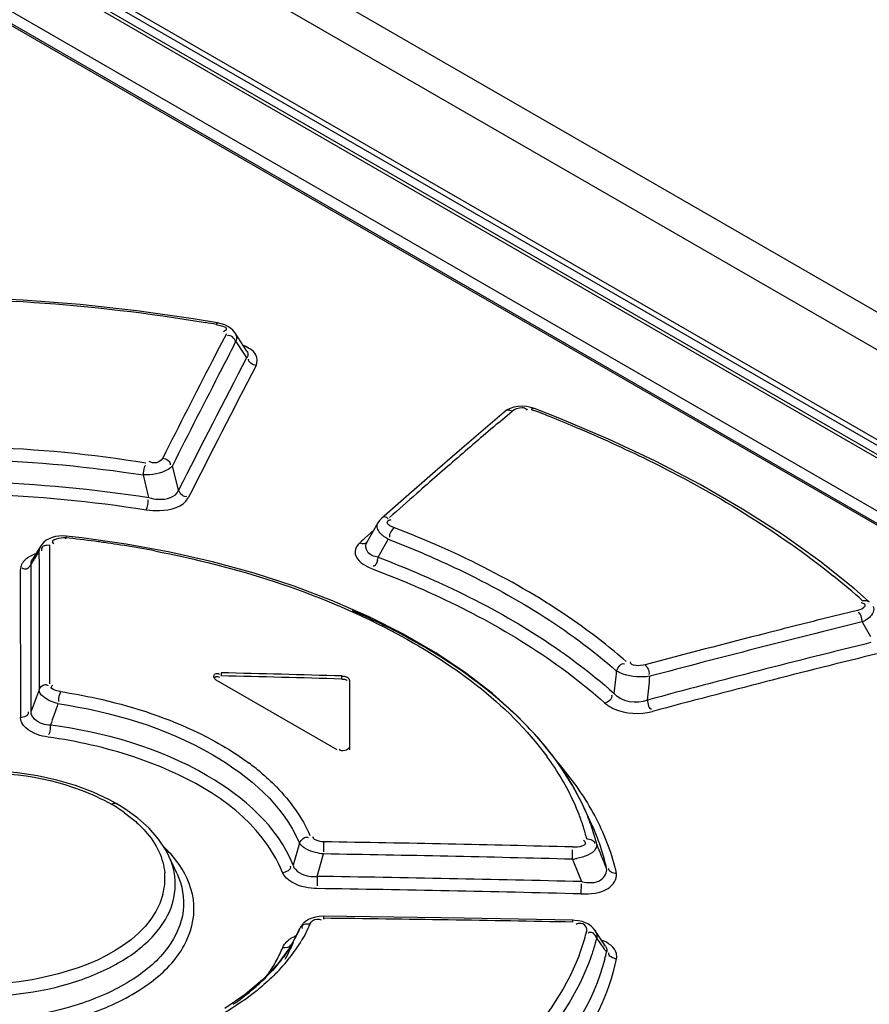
# Model space of a CAD drawing. Header units: inches. Extents: x 0 to 82.7, y 0 to 58.5.
# Tile 38 of 69: x 72.628 to 73.078, y 19.929 to 20.451. Entities that reach past the tile are written whole.
import ezdxf

# ---------------------------------------------------------------- set-up
doc = ezdxf.new("R2010")
doc.units = ezdxf.units.IN
doc.header["$LTSCALE"] = 4.5472440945
doc.header["$MEASUREMENT"] = 0
doc.layers.get('0').update_dxf_attribs({"linetype": 'CONTINUOUS'})

msp = doc.modelspace()

# ---------------------------------------------------------------- linework, layer by layer
at = {"color": 7, "linetype": 'CONTINUOUS'}
for p, q in [((71.0069820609, 21.4934422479), (76.7088340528, 18.201550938)), ((70.9885051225, 21.4841104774), (76.6901988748, 18.1923105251)), ((73.5676966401, 19.9474604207), (71.7641418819, 20.9887196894)), ((71.7624569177, 20.9819506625), (73.5650958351, 19.9412201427)), ((73.5661571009, 19.9452552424), (71.7626023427, 20.9865145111)), ((73.5658689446, 19.9388352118), (71.7632300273, 20.9795657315)), ((73.5525178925, 19.9183780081), (71.7551755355, 20.9560506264)), ((71.7448272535, 20.9545804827), (73.5167774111, 19.9315677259)), ((71.7464765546, 20.9546191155), (73.5184333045, 19.9316025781)), ((72.7323341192, 20.2899381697), (72.7194227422, 20.2920638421)), ((72.7316930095, 20.2891254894), (72.7342912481, 20.2884476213)), ((72.7342966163, 20.2895005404), (72.7323308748, 20.2899396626)), ((72.7369950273, 20.2841313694), (72.7332529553, 20.2769191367)), ((72.7478574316, 20.2750191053), (72.7414325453, 20.2847775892)), ((72.7412265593, 20.2784549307), (72.7420418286, 20.2800273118)), ((72.7420418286, 20.2800273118), (72.7461042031, 20.2738643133)), ((72.7423132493, 20.2814560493), (72.742041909, 20.2800273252)), ((72.7332529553, 20.2769191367), (72.729510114, 20.2696821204)), ((72.7461042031, 20.2738643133), (72.7477225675, 20.2714075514)), ((72.748185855, 20.2721101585), (72.7477225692, 20.2714075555)), ((72.7478521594, 20.2750254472), (72.7481818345, 20.2744209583)), ((72.8841704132, 20.2426812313), (72.8656097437, 20.2268217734)), ((72.8811807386, 20.2370755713), (72.8856753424, 20.2409026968)), ((72.8854583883, 20.24362435), (72.8841638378, 20.2426756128)), ((72.8856753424, 20.2409026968), (72.8883909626, 20.2432095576)), ((72.8915309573, 20.2456655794), (72.8893169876, 20.2452557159)), ((72.8959548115, 20.2441775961), (72.8962852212, 20.2437823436)), ((72.8985269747, 20.2441028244), (72.899835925, 20.243602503)), ((72.9136346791, 20.2393322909), (72.9002188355, 20.2445905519)), ((72.9395116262, 20.2283432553), (72.9136346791, 20.2393322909)), ((72.8656097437, 20.2268217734), (72.8475491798, 20.2112049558)), ((72.7116966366, 20.201252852), (72.7084135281, 20.2142491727)), ((72.8475491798, 20.2112049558), (72.8294794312, 20.1953981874)), ((72.8294794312, 20.1953981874), (72.8192233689, 20.1863456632)), ((72.817285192, 20.1839755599), (72.8113215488, 20.1733968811)), ((72.8181090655, 20.1851835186), (72.817285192, 20.1839755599)), ((72.8153762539, 20.1803103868), (72.8103303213, 20.1758456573)), ((72.8195421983, 20.1775487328), (72.8183619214, 20.1787304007)), ((72.6430854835, 20.1756003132), (72.6416256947, 20.174762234)), ((72.6450987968, 20.173416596), (72.645589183, 20.1730202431)), ((72.6522297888, 20.1772080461), (72.6518807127, 20.1755996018)), ((72.660442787, 20.1760753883), (72.6522112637, 20.1769843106)), ((72.8085435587, 20.1742613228), (72.8076915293, 20.1735052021)), ((72.8094648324, 20.1750784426), (72.8085435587, 20.1742613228)), ((72.8103303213, 20.1758456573), (72.8094648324, 20.1750784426)), ((72.8119021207, 20.1740666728), (72.811910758, 20.1740743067)), ((72.8174243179, 20.1657386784), (72.8221308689, 20.1742939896)), ((72.8221308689, 20.1742939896), (72.8227174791, 20.1753620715)), ((72.6387306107, 20.1718126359), (72.6341308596, 20.1644465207)), ((72.6372956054, 20.1681601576), (72.6377583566, 20.1688931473)), ((72.6377606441, 20.1689078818), (72.6377656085, 20.1608200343)), ((72.6434960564, 20.1721477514), (72.6418467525, 20.1720671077)), ((72.643493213, 20.1640590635), (72.643496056, 20.1721477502)), ((72.6434903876, 20.155953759), (72.643493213, 20.1640590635)), ((73.0696445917, 20.14902171), (73.0513080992, 20.1636414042)), ((72.6281110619, 20.1606321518), (72.6278592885, 20.1589981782)), ((72.6278592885, 20.1589981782), (72.6279163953, 20.080940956)), ((72.6335737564, 20.0841487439), (72.6335916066, 20.1579282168)), ((72.6335916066, 20.1579282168), (72.6335919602, 20.159374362)), ((72.6335919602, 20.159374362), (72.6335926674, 20.1622391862)), ((72.6377656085, 20.1608200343), (72.6377705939, 20.1527160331)), ((72.811962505, 20.1607061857), (72.8142181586, 20.1596860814)), ((72.6377705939, 20.1527160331), (72.6377756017, 20.1445958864)), ((72.6434875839, 20.1478318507), (72.6434903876, 20.155953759)), ((72.6434712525, 20.0987524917), (72.6434875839, 20.1478318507)), ((73.0775706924, 20.1421470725), (73.0696445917, 20.14902171)), ((72.6377756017, 20.1445958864), (72.6378061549, 20.0955364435)), ((73.0739345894, 20.1414941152), (73.0732258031, 20.1417044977)), ((73.0712596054, 20.1376326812), (73.058776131, 20.1345431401)), ((73.0751542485, 20.1408621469), (73.0739345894, 20.1414941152)), ((73.0737963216, 20.1315319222), (73.0746614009, 20.1300161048)), ((73.0746614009, 20.1300161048), (73.0781799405, 20.1238411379)), ((73.0237999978, 20.1257325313), (73.0225362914, 20.1254099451)), ((72.7314083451, 20.1008919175), (72.795437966, 20.063925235)), ((72.7341925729, 20.1045498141), (72.7341925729, 20.1029411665)), ((72.7982215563, 20.1012684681), (72.7982215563, 20.1028777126)), ((72.8021585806, 20.100604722), (72.8021588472, 20.0637017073)), ((72.9121829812, 20.0575872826), (72.902347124, 20.069973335)), ((72.9204062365, 20.0448736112), (72.9121829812, 20.0575872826)), ((72.6663993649, 20.0413529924), (72.6570393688, 20.0448393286)), ((72.9255896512, 20.0349634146), (72.9204062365, 20.0448736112)), ((72.6751475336, 20.0372572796), (72.6663993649, 20.0413529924)), ((72.678990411, 20.0351459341), (72.6751475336, 20.0372572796)), ((72.683261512, 20.0325323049), (72.6789848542, 20.0351491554)), ((72.6901700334, 20.0275388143), (72.683261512, 20.0325323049)), ((72.9304514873, 20.0244322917), (72.9255881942, 20.0349661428)), ((72.683054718, 20.0304341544), (72.6890061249, 20.0256974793)), ((72.6961231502, 20.0221581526), (72.6901700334, 20.0275388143)), ((72.7010930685, 20.0164437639), (72.6961231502, 20.0221581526)), ((72.7050496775, 20.0104254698), (72.7010930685, 20.0164437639)), ((72.7757566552, 20.0143721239), (72.7723327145, 20.0026551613)), ((72.7885238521, 20.01500823), (72.7884544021, 20.0096808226)), ((72.9266571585, 20.0153439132), (72.9260994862, 20.0157030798)), ((72.7066097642, 20.0073586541), (72.7050496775, 20.0104254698)), ((72.710876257, 19.99810976), (72.7066091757, 20.0073599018)), ((72.7119805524, 20.0029765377), (72.7077080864, 20.0083937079)), ((72.7850787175, 19.9966793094), (72.7884307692, 20.0085704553)), ((72.9203026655, 20.0057858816), (72.9203922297, 20.0108505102)), ((72.9203026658, 20.0057858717), (72.9208457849, 20.0044673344)), ((72.9208457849, 20.0044673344), (72.9251438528, 19.9939013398)), ((72.7850787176, 19.9966793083), (72.7850347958, 19.9916618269)), ((72.9250313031, 19.9874294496), (72.9251419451, 19.9927529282)), ((72.7884407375, 19.9757706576), (72.7884370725, 19.9740804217)), ((72.8629811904, 19.9745170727), (72.7884380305, 19.9755373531)), ((72.7766070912, 19.970337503), (72.7759005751, 19.9690993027)), ((72.7776835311, 19.9716583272), (72.7766070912, 19.970337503)), ((72.7790036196, 19.9728119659), (72.7778878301, 19.9718368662)), ((72.9205904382, 19.9734469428), (72.8629811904, 19.9745170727)), ((72.920616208, 19.9724470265), (72.920595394, 19.9736780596)), ((72.92290407, 19.9715342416), (72.9222122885, 19.9712828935)), ((72.7749102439, 19.9668653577), (72.7706457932, 19.9590772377)), ((72.7723083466, 19.9645464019), (72.7740566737, 19.9653425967)), ((72.7738819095, 19.9648201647), (72.7744003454, 19.9659157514)), ((72.774963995, 19.9669969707), (72.7749051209, 19.9668696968)), ((72.7757990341, 19.9688835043), (72.774963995, 19.9669969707)), ((72.7754082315, 19.968069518), (72.7757843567, 19.9688839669)), ((72.7758030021, 19.9688817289), (72.7759005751, 19.9690993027)), ((72.9321829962, 19.968242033), (72.9313614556, 19.9692765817)), ((72.9321829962, 19.968242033), (72.9322018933, 19.9682144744)), ((72.935448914, 19.9633956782), (72.9322087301, 19.9682059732)), ((72.933232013, 19.9639949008), (72.9325812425, 19.9652460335)), ((72.7706457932, 19.9590772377), (72.7642963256, 19.9504214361)), ((72.7723292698, 19.9615883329), (72.770813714, 19.9580031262)), ((72.9379130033, 19.9597050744), (72.935448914, 19.9633956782)), ((72.9360741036, 19.959870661), (72.9372083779, 19.9582136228)), ((72.9379110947, 19.9597060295), (72.9385095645, 19.9583112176)), ((72.770813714, 19.9580031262), (72.7707633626, 19.9578936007)), ((72.9372083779, 19.9582136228), (72.9377749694, 19.9573835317)), ((72.9377749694, 19.9573835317), (72.9383412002, 19.9565523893)), ((72.7642963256, 19.9504214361), (72.7564122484, 19.9420639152)), ((72.7564122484, 19.9420639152), (72.747041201, 19.9340965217)), ((72.747041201, 19.9340965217), (72.7362694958, 19.9266156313))]:
    msp.add_line(p, q, dxfattribs=at)
for points in [[(72.7194227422, 20.2920638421), (72.6896077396, 20.296296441), (72.6595492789, 20.2996200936), (72.6293366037, 20.3020152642), (72.5990567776, 20.3034641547), (72.5687965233, 20.3039514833), (72.5386432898, 20.3034641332), (72.5086865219, 20.3019904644)], [(72.7414225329, 20.284788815), (72.7404487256, 20.2860180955), (72.7392171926, 20.2871326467), (72.7377642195, 20.2880910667), (72.7361134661, 20.2888847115), (72.7342966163, 20.2895005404)], [(72.8893169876, 20.2452557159), (72.8872790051, 20.2445710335), (72.8854583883, 20.24362435)], [(72.900218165, 20.2445916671), (72.8983213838, 20.2451913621), (72.8960874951, 20.2456231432), (72.8938152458, 20.245783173), (72.8915309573, 20.2456655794)], [(73.0513080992, 20.1636414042), (73.0315382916, 20.1777544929), (73.0104051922, 20.1913189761), (72.9879762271, 20.2042967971), (72.9643198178, 20.2166511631), (72.9395116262, 20.2283432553)], [(72.819223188, 20.1863454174), (72.819081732, 20.1862178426), (72.8181090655, 20.1851835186)], [(72.6416256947, 20.174762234), (72.6403408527, 20.1737474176), (72.639264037, 20.1725773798), (72.638729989, 20.1718125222)], [(72.6522096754, 20.1769845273), (72.6502642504, 20.177090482), (72.6483430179, 20.1770072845), (72.6464811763, 20.1767300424), (72.6447121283, 20.1762574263), (72.6430854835, 20.1756003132)], [(72.8126592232, 20.1341732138), (72.7933112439, 20.1426754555), (72.7729707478, 20.150408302), (72.7517443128, 20.1573274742), (72.7297421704, 20.1633894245), (72.7071079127, 20.1685546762), (72.6839715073, 20.1727932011), (72.660442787, 20.1760753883)], [(72.902347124, 20.069973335), (72.8909402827, 20.0819723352), (72.8780260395, 20.0935247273), (72.8636652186, 20.1045761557), (72.8479253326, 20.1150727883), (72.8308947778, 20.1249554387), (72.8126592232, 20.1341732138)], [(72.7982215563, 20.1028777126), (72.7985649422, 20.1028595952), (72.7989056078, 20.1028252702), (72.7992409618, 20.1027749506), (72.7995684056, 20.1027089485), (72.7998855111, 20.102627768), (72.8001900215, 20.1025320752), (72.800479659, 20.1024225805), (72.8007521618, 20.1023000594), (72.8010054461, 20.1021654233)], [(72.7982215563, 20.1012684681), (72.7985691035, 20.1012498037), (72.7989088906, 20.1012155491), (72.7992409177, 20.1011657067), (72.799567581, 20.1010996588), (72.7998864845, 20.101018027), (72.8001904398, 20.1009226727), (72.8004770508, 20.100814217), (72.8007487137, 20.1006920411), (72.8010054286, 20.1005561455)], [(72.8010054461, 20.1021654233), (72.80123743, 20.1020199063), (72.8014464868, 20.1018644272), (72.801631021, 20.1017001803), (72.8017896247, 20.1015284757), (72.8019210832, 20.1013506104), (72.8020243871, 20.101167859), (72.8020987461, 20.1009816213), (72.8021435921, 20.10079341), (72.8021585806, 20.100604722)], [(72.6570393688, 20.0448393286), (72.6471880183, 20.0477060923), (72.6369358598, 20.0499401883), (72.6263925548, 20.0515188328), (72.615685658, 20.0524380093), (72.6049262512, 20.0526931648), (72.594229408, 20.0522791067), (72.5837126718, 20.0512024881), (72.5734829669, 20.0494891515), (72.5636401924, 20.0471571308), (72.5542843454, 20.044222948), (72.5455156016, 20.040710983), (72.537411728, 20.036659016), (72.5300428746, 20.0321121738), (72.5234847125, 20.0271036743), (72.5178153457, 20.0216659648), (72.5130995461, 20.0158551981), (72.5093877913, 20.0097323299), (72.5085826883, 20.0080777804)], [(72.7884381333, 19.9755372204), (72.7862198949, 19.9754339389), (72.7841945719, 19.9751030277), (72.7822951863, 19.9745494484), (72.7805506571, 19.9737803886), (72.7790036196, 19.9728119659)], [(72.9235860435, 19.9731652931), (72.9215895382, 19.97340249), (72.9205906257, 19.9734469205)], [(72.9287842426, 19.9713420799), (72.9272012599, 19.9721293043), (72.9254602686, 19.9727401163), (72.9235860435, 19.9731652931)], [(72.9313614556, 19.9692765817), (72.9301775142, 19.9703859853), (72.9287842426, 19.9713420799)]]:
    msp.add_lwpolyline(points, dxfattribs=at)
for centre, radius, start, end in [((72.5915860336, 19.4948110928), 0.8065762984, 79.9966479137, 80.4136406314), ((78.2317119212, 17.4327009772), 6.1841527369, 152.6020015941, 152.7362862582), ((78.4191992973, 17.3321204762), 6.4032672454, 152.6928909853, 153.2088066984), ((78.3138236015, 17.3687688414), 6.2774829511, 152.4586305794, 153.1784431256), ((78.3284429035, 17.3656079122), 6.2855429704, 152.5066745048, 153.224985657), ((78.4361694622, 17.3276253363), 6.4140303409, 152.7385797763, 153.253213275), ((72.623300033, 19.5220302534), 0.7727474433, 68.3631590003, 69.0311316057), ((75.5432730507, 17.1153715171), 4.1026542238, 130.4565150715, 130.8548930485), ((72.6303079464, 19.5396258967), 0.7538076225, 67.2475177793, 68.3651524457), ((75.5971353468, 17.0530917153), 4.1849944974, 130.8548889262, 131.2480251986), ((68.7476868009, 19.2465652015), 4.0611402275, 13.5401492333, 13.7142480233), ((75.6423095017, 17.0015351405), 4.2535421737, 131.247654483, 131.5069396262), ((72.5950236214, 19.6232209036), 0.5557260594, 82.5309728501, 84.1357431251), ((72.5951472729, 19.6241432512), 0.5547954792, 81.7993768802, 82.5310908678), ((72.5954273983, 19.6260813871), 0.5528372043, 81.0948999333, 81.7994604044), ((73.7726648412, 19.4539890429), 1.3413067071, 147.8292442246, 148.1275556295), ((72.6442212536, 20.1683408), 0.0064854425, 148.1057770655, 174.9837165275), ((72.596333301, 19.6317217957), 0.5471245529, 79.3634022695, 81.09718886), ((72.5974229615, 19.6376575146), 0.5410896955, 79.1866020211, 79.360789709), ((72.798366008, 20.1697357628), 0.0194732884, 343.2879043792, 348.1555178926), ((72.6355454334, 20.1587396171), 0.0076714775, 155.6736912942, 165.7178240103), ((72.811855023, 19.8484845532), 0.3941435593, 48.300636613, 51.2296369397), ((74.4913966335, 14.3739174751), 5.9295627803, 103.8318539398, 104.9531237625), ((74.4826690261, 14.4081798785), 5.9007378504, 103.9637288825, 104.3139549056), ((73.0645124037, 20.1516059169), 0.022116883, 294.8198318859, 298.4162282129), ((74.4965246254, 14.3540925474), 5.9565716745, 104.3270116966, 104.9606125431), ((74.4924021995, 14.3792879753), 5.9128342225, 103.8368658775, 105.0199850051), ((74.493637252, 14.374641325), 5.9111115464, 103.8125351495, 105.0108889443), ((70.9623552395, 20.3238919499), 1.9933860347, 353.3655118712, 353.7099980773), ((70.9390866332, 20.3109299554), 2.0329971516, 353.7644365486, 354.1208555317), ((77.3416627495, 18.3422499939), 5.0199880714, 159.5578739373, 159.6965874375), ((75.590263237, 19.0504246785), 3.1200996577, 160.5722039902, 160.7935887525), ((72.7825082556, 19.9634841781), 0.1601559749, 34.0808736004, 39.6163016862), ((72.7857585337, 19.9714296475), 0.1501058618, 33.510031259, 36.315878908), ((72.7726500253, 19.9366600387), 0.184633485, 40.7206668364, 41.3777828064), ((72.6695252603, 19.9495276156), 0.1334194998, 50.2038637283, 53.4123880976), ((72.797128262, 19.9788405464), 0.1365345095, 27.5787927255, 33.5511168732), ((72.7766461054, 19.9400849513), 0.1793705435, 39.3135784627, 40.7242418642), ((72.7988299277, 19.9745484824), 0.1404375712, 27.9753011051, 34.0735592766), ((72.7890811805, 19.9500357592), 0.1634452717, 33.7167879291, 39.3765294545), ((72.8103770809, 19.9857698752), 0.1215830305, 21.0823114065, 27.5749262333), ((72.8089366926, 19.9800522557), 0.1289300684, 25.2100750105, 27.9221225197), ((72.8063561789, 19.9615859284), 0.1426647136, 27.3737347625, 33.709484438), ((72.633756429, 19.9613318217), 0.0848849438, 54.495563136, 60.0686350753), ((72.8151108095, 19.9829355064), 0.1221156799, 22.1276271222, 24.7598137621), ((72.8192125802, 19.9892772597), 0.1120773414, 17.5073684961, 21.0340474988), ((72.8182998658, 19.9842520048), 0.1186656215, 21.2659544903, 22.1187866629), ((72.8122952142, 19.9698903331), 0.1301354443, 26.3665948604, 26.9832375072), ((72.8229704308, 19.9860108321), 0.1136751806, 16.3114965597, 21.2936455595), ((72.8144932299, 19.9709731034), 0.1276852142, 24.8839304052, 26.3693035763), ((72.820877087, 19.9691114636), 0.1263095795, 20.3310947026, 27.3708930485), ((72.8242770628, 19.9908800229), 0.1067652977, 13.9660871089, 17.5046960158), ((72.8195996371, 19.9733003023), 0.1220735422, 21.2445442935, 24.7628552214), ((72.8274405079, 19.9873782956), 0.1090009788, 15.2856650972, 16.2815563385), ((72.8243069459, 19.9751605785), 0.1170120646, 19.5130368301, 21.2307525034), ((72.6577878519, 19.9639807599), 0.0668172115, 41.6587949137, 46.2983770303), ((72.5731781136, 6.4872538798), 13.5294682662, 88.5292778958, 89.0879964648), ((72.828917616, 19.987780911), 0.1074699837, 14.0326556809, 15.2862197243), ((70.7170968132, 19.1051286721), 2.3951581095, 21.9662732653, 22.2962125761), ((72.8273971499, 19.9762521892), 0.1137347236, 17.3905569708, 19.5146888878), ((72.8332035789, 19.9737016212), 0.1131561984, 12.5035350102, 20.320248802), ((72.5689960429, 6.475378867), 13.5349669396, 88.5126932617, 89.0709923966), ((72.9152199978, 20.0408097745), 0.0353907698, 278.2571214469, 282.243436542), ((72.8323564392, 19.97776668), 0.1085494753, 12.3930935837, 17.4100798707), ((72.6726473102, 19.99567453), 0.0318488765, 354.6825614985, 5.0790916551), ((72.5883301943, 6.5144922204), 13.4836226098, 88.5685674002, 89.1639294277), ((72.6716671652, 19.9958040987), 0.0328368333, 344.5123235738, 354.6159471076), ((72.5840991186, 6.5005522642), 13.4911856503, 88.5519393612, 89.1466951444), ((72.6448250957, 6.4593901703), 13.5158709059, 88.8307994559, 89.3911375), ((72.7099801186, 19.997146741), 0.0716386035, 329.0432405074, 334.1481369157), ((72.446867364, 20.120502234), 0.3621806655, 334.7339891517, 335.1101702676), ((72.7137741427, 19.9952502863), 0.0673973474, 334.1925958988, 335.0963990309), ((72.8250243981, 19.9932587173), 0.1059889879, 343.599493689, 346.0219557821), ((72.6963215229, 19.9881712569), 0.0762973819, 331.7926125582, 337.5855891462), ((72.7025771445, 20.0070919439), 0.0865102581, 321.8867099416, 328.8320999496), ((72.8199991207, 19.9947798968), 0.1112393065, 338.9392225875, 343.578685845), ((72.826204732, 19.990592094), 0.1102841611, 341.1975433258, 344.661332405), ((72.8296152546, 19.9896333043), 0.1067415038, 344.6733946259, 346.1021484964), ((72.0192428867, 19.3310911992), 1.1117297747, 34.4430356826, 34.70117173), ((72.7088508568, 19.9865892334), 0.0682356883, 330.2919140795, 335.1320657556), ((72.8219343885, 19.9920296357), 0.1147899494, 339.0957990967, 341.2052951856), ((72.8344333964, 19.9794945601), 0.1064104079, 345.6048551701, 347.5492217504), ((72.6956108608, 19.9885714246), 0.0771127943, 326.0038577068, 331.7801744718), ((72.6929289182, 20.0146725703), 0.0987803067, 315.2731509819, 321.8813083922), ((72.8526478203, 19.9714005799), 0.0928946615, 347.627013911, 348.5435449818), ((72.6763581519, 20.0249949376), 0.1154969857, 309.7378968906, 314.1413211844), ((72.6644902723, 20.0393490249), 0.1341218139, 304.5786443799, 309.7164917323), ((72.672570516, 20.0363586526), 0.1285482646, 308.8791750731, 309.7548245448)]:
    msp.add_arc(centre, radius, start, end, dxfattribs=at)
for major_axis, start_param, end_param in [((7.818540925, 2.81904e-05), 7.8046755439, 7.812873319), ((7.81575704, 2.81804e-05), 7.8046579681, 7.8128586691)]:
    msp.add_ellipse((72.4128923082, 15.5942932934), major_axis=major_axis, ratio=0.577354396, start_param=start_param, end_param=end_param, dxfattribs=at)
for points, knots in [([(72.4836352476, 20.2989664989), (72.5036192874, 20.3009345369), (72.5844463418, 20.305698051), (72.6658995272, 20.3002598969), (72.7259084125, 20.2901241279)], [0, 0, 0, 0, 0.2480951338, 1, 1, 1, 1]), ([(72.7316930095, 20.2891254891), (72.7317822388, 20.2893287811), (72.7319060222, 20.2896161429), (72.7322082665, 20.2898823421), (72.7323181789, 20.2898645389)], [0, 0, 0, 0, 0.6659892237, 1, 1, 1, 1]), ([(72.7342912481, 20.2884476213), (72.7352678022, 20.2881065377), (72.7380934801, 20.2875012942), (72.7362684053, 20.2854542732), (72.735576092, 20.2852190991)], [0, 0, 0, 0, 0.5858756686, 1, 1, 1, 1]), ([(72.7414364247, 20.2847680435), (72.7417586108, 20.2842805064), (72.7422512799, 20.2832054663), (72.7423513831, 20.2820282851), (72.7423132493, 20.2814560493)], [0, 0, 0, 0, 0.5046947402, 1, 1, 1, 1]), ([(72.7527601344, 20.267299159), (72.7535554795, 20.2690487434), (72.7532514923, 20.2745629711), (72.7484878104, 20.2769411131), (72.7459448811, 20.2779664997)], [0, 0, 0, 0, 0.4120879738, 1, 1, 1, 1]), ([(72.7481818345, 20.2744209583), (72.7483457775, 20.274045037), (72.7485373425, 20.2732502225), (72.7483475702, 20.2724530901), (72.748185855, 20.2721101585)], [0, 0, 0, 0, 0.5196169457, 1, 1, 1, 1]), ([(72.8883909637, 20.243209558), (72.8876068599, 20.2434903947), (72.8862494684, 20.2440517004), (72.8845052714, 20.2431996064), (72.884393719, 20.2425799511)], [0, 0, 0, 0, 0.5694918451, 1, 1, 1, 1]), ([(72.8936116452, 20.2451215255), (72.8940410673, 20.2451063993), (72.8949051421, 20.2449633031), (72.8956540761, 20.2444826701), (72.8959548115, 20.2441775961)], [0, 0, 0, 0, 0.5007606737, 1, 1, 1, 1]), ([(72.9001962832, 20.2445253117), (72.8999457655, 20.2446160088), (72.8993117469, 20.2446205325), (72.8987816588, 20.2443082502), (72.8985269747, 20.2441028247)], [0, 0, 0, 0, 0.4488108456, 1, 1, 1, 1]), ([(72.9218437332, 20.2347753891), (72.934886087, 20.2293048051), (72.9829091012, 20.2075209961), (73.0285761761, 20.1799749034), (73.0586679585, 20.1557833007)], [0, 0, 0, 0, 0.2681002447, 1, 1, 1, 1]), ([(72.7032900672, 20.2183313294), (72.7023902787, 20.2167624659), (72.6994478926, 20.2150485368), (72.6968850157, 20.2161097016), (72.6961956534, 20.2165732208)], [0, 0, 0, 0, 0.6852535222, 1, 1, 1, 1]), ([(72.6930447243, 20.2093792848), (72.6932203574, 20.2109435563), (72.6930045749, 20.2119042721), (72.6940583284, 20.214501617), (72.6941873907, 20.2144020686)], [0, 0, 0, 0, 0.9061687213, 1, 1, 1, 1]), ([(72.7084135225, 20.2142491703), (72.7078400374, 20.2134395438), (72.7033410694, 20.2100463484), (72.6975252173, 20.2093645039), (72.6930447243, 20.2093792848)], [0, 0, 0, 0, 0.1812932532, 1, 1, 1, 1]), ([(72.6959558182, 20.1973890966), (72.6975813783, 20.196909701), (72.7028346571, 20.1957431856), (72.7103229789, 20.1975843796), (72.7116966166, 20.2012528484)], [0, 0, 0, 0, 0.3019921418, 1, 1, 1, 1]), ([(72.6944880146, 20.1909522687), (72.6968443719, 20.1906315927), (72.7044741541, 20.1899988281), (72.7140779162, 20.1923651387), (72.7168210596, 20.1971712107)], [0, 0, 0, 0, 0.3005698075, 1, 1, 1, 1]), ([(72.8191510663, 20.1864160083), (72.8195343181, 20.1868603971), (72.8208143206, 20.1877886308), (72.822157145, 20.1868000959), (72.8226484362, 20.1862331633)], [0, 0, 0, 0, 0.4389079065, 1, 1, 1, 1]), ([(72.8221518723, 20.1843414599), (72.8221257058, 20.1846490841), (72.8228110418, 20.1855178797), (72.8237522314, 20.1856403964), (72.8243579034, 20.1857572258)], [0, 0, 0, 0, 0.3335613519, 1, 1, 1, 1]), ([(72.9487337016, 20.1105377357), (72.9406048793, 20.1176822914), (72.9031748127, 20.146876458), (72.8601163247, 20.1682871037), (72.8259840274, 20.1814063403)], [0, 0, 0, 0, 0.2283714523, 1, 1, 1, 1]), ([(72.8076915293, 20.1735052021), (72.8064019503, 20.1722679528), (72.8040527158, 20.1688277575), (72.8060981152, 20.1650957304), (72.8073847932, 20.1638148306)], [0, 0, 0, 0, 0.4960535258, 1, 1, 1, 1]), ([(72.8076915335, 20.1735052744), (72.8084778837, 20.1732305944), (72.8098286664, 20.1726526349), (72.811554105, 20.1735632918), (72.8116339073, 20.1741780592)], [0, 0, 0, 0, 0.5733096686, 1, 1, 1, 1]), ([(72.8174245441, 20.1657387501), (72.8153076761, 20.1661650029), (72.8111835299, 20.1674046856), (72.8105691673, 20.1720449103), (72.8113293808, 20.1733947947)], [0, 0, 0, 0, 0.5822587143, 1, 1, 1, 1]), ([(72.8227208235, 20.175364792), (72.822136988, 20.1756866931), (72.8210365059, 20.1763585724), (72.8200098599, 20.1771407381), (72.8195421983, 20.1775487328)], [0, 0, 0, 0, 0.5178970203, 1, 1, 1, 1]), ([(72.8227204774, 20.1753646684), (72.8345541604, 20.1708073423), (72.8774922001, 20.1525298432), (72.9181662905, 20.1279354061), (72.9437412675, 20.105494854)], [0, 0, 0, 0, 0.2715090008, 1, 1, 1, 1]), ([(72.6418467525, 20.1720671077), (72.6410464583, 20.1719633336), (72.6393376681, 20.171780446), (72.6388698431, 20.169905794), (72.6391130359, 20.1692658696)], [0, 0, 0, 0, 0.5410362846, 1, 1, 1, 1]), ([(72.6989373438, 20.1691393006), (72.7421989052, 20.1608762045), (72.8186653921, 20.1370533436), (72.8857746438, 20.0888260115), (72.9067084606, 20.0603278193)], [0, 0, 0, 0, 0.5546761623, 1, 1, 1, 1]), ([(72.6307130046, 20.1647036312), (72.6302423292, 20.1642980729), (72.6294058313, 20.1634424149), (72.6287884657, 20.1624147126), (72.628555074, 20.1618997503)], [0, 0, 0, 0, 0.523560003, 1, 1, 1, 1]), ([(72.6335926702, 20.1622394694), (72.6335451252, 20.1625956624), (72.6335942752, 20.1633761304), (72.63390875, 20.164087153), (72.6341210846, 20.1644297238)], [0, 0, 0, 0, 0.4713485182, 1, 1, 1, 1]), ([(72.81701678, 20.164135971), (72.8167729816, 20.1633265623), (72.8165380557, 20.1621522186), (72.8152040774, 20.1608642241), (72.8147545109, 20.1610647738)], [0, 0, 0, 0, 0.6319745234, 1, 1, 1, 1]), ([(72.8174239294, 20.1657384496), (72.8297236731, 20.1611108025), (72.8741771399, 20.1424862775), (72.91628566, 20.1170437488), (72.9424005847, 20.0935856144)], [0, 0, 0, 0, 0.2723893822, 1, 1, 1, 1]), ([(72.6311262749, 20.1595094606), (72.6307786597, 20.1593855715), (72.6299221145, 20.1593008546), (72.6291508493, 20.1596720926), (72.6287797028, 20.1599271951)], [0, 0, 0, 0, 0.4503713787, 1, 1, 1, 1]), ([(72.6335926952, 20.1622394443), (72.6333444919, 20.1616718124), (72.6327160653, 20.1605880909), (72.6317188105, 20.1597206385), (72.6311262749, 20.1595094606)], [0, 0, 0, 0, 0.4961884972, 1, 1, 1, 1]), ([(72.8142181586, 20.1596860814), (72.8263379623, 20.1551205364), (72.870144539, 20.1367515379), (72.9116418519, 20.1116796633), (72.9373926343, 20.088573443)], [0, 0, 0, 0, 0.272376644, 1, 1, 1, 1]), ([(73.074048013, 20.1427700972), (73.0746598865, 20.1429345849), (73.0759216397, 20.1429914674), (73.0770901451, 20.1424838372), (73.0775425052, 20.1421140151)], [0, 0, 0, 0, 0.5202417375, 1, 1, 1, 1]), ([(72.9058815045, 20.0656065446), (72.8999375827, 20.0728036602), (72.8706821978, 20.102849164), (72.8336308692, 20.1243678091), (72.8039083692, 20.1374104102)], [0, 0, 0, 0, 0.2233480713, 1, 1, 1, 1]), ([(73.0795776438, 20.1396912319), (73.0805774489, 20.1379122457), (73.0785370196, 20.1340684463), (73.0759524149, 20.1326499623), (73.0750372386, 20.1321538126)], [0, 0, 0, 0, 0.6621947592, 1, 1, 1, 1]), ([(72.9613992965, 20.1026889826), (72.9567131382, 20.1020182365), (72.9504200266, 20.1024771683), (72.9448357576, 20.1048236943), (72.9437418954, 20.1054948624)], [0, 0, 0, 0, 0.786721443, 1, 1, 1, 1]), ([(72.7304110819, 20.1024631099), (72.7303495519, 20.1030008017), (72.7309218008, 20.1045913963), (72.7326280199, 20.1042091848), (72.7333481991, 20.1039091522)], [0, 0, 0, 0, 0.4095728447, 1, 1, 1, 1]), ([(72.7314083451, 20.1008918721), (72.731128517, 20.1010534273), (72.7306583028, 20.1015270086), (72.7304467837, 20.1021511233), (72.7304110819, 20.1024631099)], [0, 0, 0, 0, 0.5071359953, 1, 1, 1, 1]), ([(72.7304739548, 20.1016577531), (72.7306052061, 20.1020555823), (72.7315406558, 20.1029176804), (72.7327190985, 20.1025380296), (72.7333255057, 20.1022847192)], [0, 0, 0, 0, 0.3892925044, 1, 1, 1, 1]), ([(72.6378063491, 20.095536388), (72.6383744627, 20.0968281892), (72.6400472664, 20.0989366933), (72.6421172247, 20.0981662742), (72.6425973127, 20.0978484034)], [0, 0, 0, 0, 0.7102233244, 1, 1, 1, 1]), ([(72.6478147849, 20.0882345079), (72.6464827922, 20.0885824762), (72.6426767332, 20.0898491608), (72.6380237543, 20.0927015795), (72.6378063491, 20.095536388)], [0, 0, 0, 0, 0.3262442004, 1, 1, 1, 1]), ([(72.6491966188, 20.0945876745), (72.6478166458, 20.0948064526), (72.6460983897, 20.0950087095), (72.6438145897, 20.0967527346), (72.6446608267, 20.0977600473), (72.6450652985, 20.0980569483)], [0, 0, 0, 0, 0.5939012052, 0.7867269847, 1, 1, 1, 1]), ([(72.6491966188, 20.0945876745), (72.6555265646, 20.0936160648), (72.6796017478, 20.0891698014), (72.7032124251, 20.0816946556), (72.7195875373, 20.0740189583)], [0, 0, 0, 0, 0.2615095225, 1, 1, 1, 1]), ([(72.6478143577, 20.0882340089), (72.6762810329, 20.0838989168), (72.7254736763, 20.0699647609), (72.7671930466, 20.034458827), (72.7757566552, 20.0143721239)], [0, 0, 0, 0, 0.5687215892, 1, 1, 1, 1]), ([(72.9373926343, 20.088573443), (72.9388687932, 20.0873555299), (72.9463731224, 20.0827328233), (72.9560272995, 20.0824286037), (72.962643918, 20.0840457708)], [0, 0, 0, 0, 0.2193358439, 1, 1, 1, 1]), ([(72.6425629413, 20.0704872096), (72.6405823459, 20.0707759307), (72.6347575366, 20.0719085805), (72.6279287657, 20.0767309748), (72.6279163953, 20.080940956)], [0, 0, 0, 0, 0.3222280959, 1, 1, 1, 1]), ([(72.6438300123, 20.0768513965), (72.6424215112, 20.0768746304), (72.6381543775, 20.0772387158), (72.6333757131, 20.0811449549), (72.6335737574, 20.0841487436)], [0, 0, 0, 0, 0.318780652, 1, 1, 1, 1]), ([(72.6438299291, 20.0768514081), (72.6436924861, 20.0753161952), (72.643854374, 20.0741940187), (72.6429290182, 20.071799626), (72.642765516, 20.0718721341)], [0, 0, 0, 0, 0.8960252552, 1, 1, 1, 1]), ([(72.7723474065, 20.0026504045), (72.7644250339, 20.0230564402), (72.7223209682, 20.0593494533), (72.6726442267, 20.072866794), (72.6438296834, 20.076851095)], [0, 0, 0, 0, 0.4293945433, 1, 1, 1, 1]), ([(72.7668153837, 19.9987475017), (72.7641104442, 20.0053159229), (72.7463590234, 20.0348429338), (72.7133510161, 20.051496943), (72.6879087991, 20.0600040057)], [0, 0, 0, 0, 0.2093576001, 1, 1, 1, 1]), ([(72.5320018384, 20.031090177), (72.549122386, 20.0434004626), (72.5937863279, 20.0554195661), (72.6386550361, 20.0504314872), (72.6600472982, 20.0424004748)], [0, 0, 0, 0, 0.4799348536, 1, 1, 1, 1]), ([(72.7549214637, 20.0520373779), (72.7579128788, 20.0495428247), (72.7684838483, 20.0398838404), (72.7771372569, 20.0279172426), (72.7812745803, 20.0183361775)], [0, 0, 0, 0, 0.2717868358, 1, 1, 1, 1]), ([(72.676110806, 20.0348951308), (72.6766390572, 20.0351894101), (72.6774794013, 20.0356987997), (72.6788249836, 20.0355747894), (72.6790269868, 20.0351964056)], [0, 0, 0, 0, 0.5850223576, 1, 1, 1, 1]), ([(72.7884456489, 20.0085666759), (72.787026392, 20.0087367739), (72.7825124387, 20.0096142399), (72.7774126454, 20.0115379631), (72.7757592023, 20.0143712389)], [0, 0, 0, 0, 0.3034938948, 1, 1, 1, 1]), ([(72.9204271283, 20.0122651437), (72.922233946, 20.0122181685), (72.924281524, 20.0124388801), (72.9278223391, 20.0136695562), (72.9270638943, 20.015043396), (72.9266571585, 20.0153439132)], [0, 0, 0, 0, 0.6199078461, 0.8265520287, 1, 1, 1, 1]), ([(72.9331805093, 20.013839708), (72.9333240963, 20.0131074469), (72.9318999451, 20.0083707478), (72.9264363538, 20.00703086), (72.9227251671, 20.0062239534)], [0, 0, 0, 0, 0.1642142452, 1, 1, 1, 1]), ([(72.5281097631, 19.9331342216), (72.5484328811, 19.9214030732), (72.5972584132, 19.9104661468), (72.6569333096, 19.9181431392), (72.6964643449, 19.9383058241), (72.7158262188, 19.9577670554), (72.7223335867, 19.9819904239), (72.7162908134, 19.9967618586), (72.7119805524, 20.0029765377)], [0, 0, 0, 0, 0.2849559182, 0.5842066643, 0.7125883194, 0.8184762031, 0.9081581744, 1, 1, 1, 1]), ([(72.5350910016, 19.9503058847), (72.5520143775, 19.9405318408), (72.5926641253, 19.9304204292), (72.643291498, 19.9347739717), (72.6791058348, 19.9491830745), (72.6987478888, 19.9636841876), (72.7102464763, 19.9818848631), (72.7103930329, 19.9954370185), (72.7088108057, 20.0013142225)], [0, 0, 0, 0, 0.2767662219, 0.572954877, 0.7057213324, 0.8191714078, 0.9138045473, 1, 1, 1, 1]), ([(72.7723494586, 20.0026500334), (72.7732739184, 19.9993865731), (72.7788794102, 19.9965104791), (72.7836145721, 19.9965583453), (72.7850787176, 19.9966793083)], [0, 0, 0, 0, 0.6977716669, 1, 1, 1, 1]), ([(72.925159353, 19.993907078), (72.9285454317, 19.9933456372), (72.9350563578, 19.992393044), (72.9389411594, 19.998844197), (72.9383765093, 20.0010633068)], [0, 0, 0, 0, 0.5998307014, 1, 1, 1, 1]), ([(72.7108723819, 19.9981091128), (72.7136625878, 19.9920728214), (72.7162374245, 19.9777852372), (72.7065865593, 19.9569301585), (72.6869677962, 19.9403211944), (72.649403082, 19.9233451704), (72.5947242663, 19.9174379), (72.5503864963, 19.9278780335), (72.5319486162, 19.9385222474)], [0, 0, 0, 0, 0.0877846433, 0.1795710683, 0.289602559, 0.4206594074, 0.7189586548, 1, 1, 1, 1]), ([(72.7850156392, 19.9902417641), (72.7829362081, 19.9903007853), (72.7762834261, 19.9908823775), (72.7686904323, 19.9943563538), (72.7668153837, 19.9987475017)], [0, 0, 0, 0, 0.3034676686, 1, 1, 1, 1]), ([(72.9250313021, 19.987429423), (72.9298385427, 19.9874024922), (72.938132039, 19.9873330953), (72.9441701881, 19.9952096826), (72.9436760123, 19.998199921)], [0, 0, 0, 0, 0.6133256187, 1, 1, 1, 1]), ([(72.7033116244, 19.9870356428), (72.696263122, 19.9615312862), (72.6446725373, 19.9393280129), (72.5866949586, 19.9383997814), (72.5528690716, 19.947660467), (72.5389417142, 19.9557010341)], [0, 0, 0, 0, 0.4403486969, 0.7323712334, 1, 1, 1, 1]), ([(72.7781684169, 19.9712482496), (72.7777613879, 19.9711228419), (72.7768296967, 19.97060841), (72.7769439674, 19.9695131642), (72.777106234, 19.9690526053)], [0, 0, 0, 0, 0.4658736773, 1, 1, 1, 1]), ([(72.7812608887, 19.9713318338), (72.7807409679, 19.9714076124), (72.7797075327, 19.9714901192), (72.7786568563, 19.9713987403), (72.7781684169, 19.9712482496)], [0, 0, 0, 0, 0.5069062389, 1, 1, 1, 1]), ([(72.7851004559, 19.9740881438), (72.7854439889, 19.9740929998), (72.7861921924, 19.9740095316), (72.7869033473, 19.97376878), (72.7872722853, 19.9736092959)], [0, 0, 0, 0, 0.4608544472, 1, 1, 1, 1]), ([(72.9277868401, 19.9693092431), (72.9274092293, 19.9705450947), (72.9254578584, 19.9721320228), (72.9235114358, 19.9717211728), (72.92290407, 19.9715342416)], [0, 0, 0, 0, 0.6703481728, 1, 1, 1, 1]), ([(72.9278748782, 19.9676570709), (72.9279381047, 19.967911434), (72.9279754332, 19.9684757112), (72.9278728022, 19.9690279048), (72.9277868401, 19.9693092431)], [0, 0, 0, 0, 0.4711703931, 1, 1, 1, 1]), ([(72.9325812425, 19.9652460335), (72.9321740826, 19.9658772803), (72.9311332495, 19.9671736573), (72.9293267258, 19.9670650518), (72.928645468, 19.9666992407)], [0, 0, 0, 0, 0.4927538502, 1, 1, 1, 1]), ([(72.9322004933, 19.968213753), (72.9326143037, 19.9676010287), (72.9332320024, 19.9662256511), (72.9333136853, 19.964722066), (72.933232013, 19.9639949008)], [0, 0, 0, 0, 0.5025946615, 1, 1, 1, 1]), ([(72.9436916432, 19.9529495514), (72.9438296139, 19.9538844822), (72.9438771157, 19.9585618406), (72.9390816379, 19.9616952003), (72.9357608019, 19.9629419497)], [0, 0, 0, 0, 0.210376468, 1, 1, 1, 1]), ([(72.9238076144, 19.9548051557), (72.908707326, 19.9155410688), (72.8265428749, 19.8459725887), (72.730895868, 19.8192534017), (72.6749181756, 19.8111043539)], [0, 0, 0, 0, 0.426496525, 1, 1, 1, 1]), ([(72.9385095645, 19.9583112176), (72.9385689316, 19.9580125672), (72.9386035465, 19.9574079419), (72.93845425, 19.9568206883), (72.9383412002, 19.9565523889)], [0, 0, 0, 0, 0.5112063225, 1, 1, 1, 1]), ([(72.9375029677, 19.9530401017), (72.9255404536, 19.9064202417), (72.8563406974, 19.8465485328), (72.7502145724, 19.805056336), (72.6830890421, 19.7922247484), (72.647904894, 19.7888699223)], [0, 0, 0, 0, 0.4165596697, 0.6941051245, 1, 1, 1, 1]), ([(72.6486740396, 19.7826075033), (72.6847761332, 19.785427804), (72.7534891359, 19.7994269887), (72.8615534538, 19.8416844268), (72.9328758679, 19.9035856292), (72.943384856, 19.951495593)], [0, 0, 0, 0, 0.3067417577, 0.5845206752, 1, 1, 1, 1]), ([(72.6758840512, 19.8048323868), (72.7328852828, 19.8130631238), (72.830297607, 19.8401306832), (72.913898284, 19.9110795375), (72.9291686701, 19.9510718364)], [0, 0, 0, 0, 0.5736243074, 1, 1, 1, 1]), ([(72.7532577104, 19.9362875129), (72.747620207, 19.9317416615), (72.7208435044, 19.9135859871), (72.6895046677, 19.9030052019), (72.6650266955, 19.8979121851)], [0, 0, 0, 0, 0.2245979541, 1, 1, 1, 1])]:
    msp.add_open_spline(points, degree=3, knots=knots, dxfattribs=at)
for points in [[(72.742041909, 20.2800273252), (72.7414291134, 20.2816969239), (72.7393078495, 20.2838490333), (72.7376889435, 20.2831126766)], [(72.7527601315, 20.2672991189), (72.7510351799, 20.2676326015), (72.7482662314, 20.2692608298), (72.7489078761, 20.2708963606)], [(72.8883909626, 20.2432095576), (72.8898034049, 20.244409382), (72.8917595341, 20.2451867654), (72.8936116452, 20.2451215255)], [(72.5206552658, 20.2208801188), (72.5782642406, 20.2271645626), (72.6372229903, 20.2250572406), (72.6944340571, 20.2158278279)], [(72.5217475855, 20.2144953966), (72.5785976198, 20.2200884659), (72.6365972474, 20.2181481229), (72.6930447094, 20.2093792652)], [(72.7032900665, 20.2183313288), (72.7050275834, 20.2180144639), (72.7078549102, 20.2164089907), (72.7072088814, 20.21476521)], [(72.5188604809, 20.202244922), (72.5775777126, 20.2085370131), (72.6376301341, 20.206640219), (72.6959540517, 20.1973868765)], [(72.5200190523, 20.1958712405), (72.5778755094, 20.2019930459), (72.6370280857, 20.2000738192), (72.6944880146, 20.1909522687)], [(72.7116966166, 20.2012528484), (72.7123204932, 20.1995849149), (72.7144730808, 20.1974479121), (72.7160846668, 20.1982055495)], [(72.6944880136, 20.1909522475), (72.6952932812, 20.192570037), (72.695752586, 20.194447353), (72.6956358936, 20.1962507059)], [(72.8183619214, 20.1787304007), (72.8172097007, 20.1800802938), (72.8164118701, 20.1823889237), (72.8172711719, 20.1839417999)], [(72.8259840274, 20.1814063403), (72.8244978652, 20.1820229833), (72.8222882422, 20.182738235), (72.8221518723, 20.1843414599)], [(72.8259840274, 20.1814063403), (72.8245317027, 20.1802462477), (72.8230498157, 20.1782261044), (72.8234881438, 20.176419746)], [(72.6518032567, 20.1760387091), (72.6494161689, 20.1762840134), (72.6433507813, 20.1750606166), (72.6450987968, 20.173416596)], [(72.6360656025, 20.1675771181), (72.6341436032, 20.1669393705), (72.6322471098, 20.1660254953), (72.6307130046, 20.1647036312)], [(72.8073847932, 20.1638148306), (72.8086919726, 20.1625135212), (72.8103130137, 20.1615315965), (72.811962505, 20.1607061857)], [(73.0712596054, 20.1376326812), (73.0728972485, 20.1380355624), (73.0764122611, 20.1397389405), (73.0751542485, 20.1408621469)], [(73.0737963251, 20.1315319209), (73.0736218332, 20.1332630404), (73.0732726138, 20.1368004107), (73.071614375, 20.1362736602)], [(72.9588060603, 20.1087574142), (72.9562434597, 20.1081334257), (72.9506913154, 20.1077338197), (72.9510547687, 20.1103461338)], [(72.9437418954, 20.1054948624), (72.9443179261, 20.1072906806), (72.9462170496, 20.1101594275), (72.9479075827, 20.1093234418)], [(72.9588060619, 20.1087574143), (72.9601042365, 20.1075024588), (72.9613130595, 20.1054235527), (72.9607591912, 20.1037050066)], [(72.6491966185, 20.0945876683), (72.6484934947, 20.0929525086), (72.6479650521, 20.0911246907), (72.6481403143, 20.0893534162)], [(72.9373924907, 20.08857363), (72.9392081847, 20.0891128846), (72.9418893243, 20.091013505), (72.9412107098, 20.0927818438)], [(72.9600560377, 20.0901131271), (72.9545196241, 20.0878060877), (72.9461221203, 20.0888818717), (72.9424007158, 20.0935856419)], [(72.9600560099, 20.0901131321), (72.9602655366, 20.0883952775), (72.9606132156, 20.0849027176), (72.9622661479, 20.0854153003)], [(72.6279163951, 20.0809409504), (72.6296367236, 20.0809130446), (72.6328384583, 20.0821870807), (72.6322190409, 20.0837922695)], [(72.7195875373, 20.0740189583), (72.7299092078, 20.0691807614), (72.7399003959, 20.0634553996), (72.7490501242, 20.0566563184)], [(72.6879087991, 20.0600040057), (72.6731955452, 20.0649236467), (72.6579244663, 20.0683178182), (72.6425629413, 20.0704872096)], [(72.8021588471, 20.0653101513), (72.8021584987, 20.0634980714), (72.7974078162, 20.0622957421), (72.7968759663, 20.064028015)], [(72.6600472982, 20.0424004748), (72.6655803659, 20.0403232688), (72.6709924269, 20.0378500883), (72.6761108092, 20.0348951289)], [(72.6890061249, 20.0256974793), (72.6907666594, 20.0241324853), (72.6924469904, 20.0224698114), (72.694009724, 20.0207072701)], [(72.694009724, 20.0207072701), (72.6969006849, 20.0174466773), (72.6994295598, 20.013784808), (72.701265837, 20.0098329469)], [(72.7757592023, 20.0143712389), (72.7764461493, 20.0160762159), (72.7788053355, 20.0181933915), (72.780421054, 20.0173168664)], [(72.7885238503, 20.0150082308), (72.7864837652, 20.0150554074), (72.7818595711, 20.0162508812), (72.7831090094, 20.0178642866)], [(72.9278862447, 20.0166475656), (72.9294886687, 20.0167258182), (72.9324815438, 20.0155748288), (72.9319460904, 20.0140624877)], [(72.701265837, 20.0098329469), (72.7029171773, 20.0062790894), (72.7040232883, 20.0023974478), (72.7043711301, 19.9984941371)], [(72.7088108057, 20.0013142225), (72.7082531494, 20.0033856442), (72.7075050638, 20.0054126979), (72.7066049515, 20.0073598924)], [(72.7668153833, 19.9987474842), (72.7686127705, 19.9989370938), (72.7717134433, 20.0004567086), (72.7710474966, 20.0021369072)], [(72.9436760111, 19.9981998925), (72.9420640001, 19.9981380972), (72.9390711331, 19.9993085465), (72.9396123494, 20.0008282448)], [(72.7812608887, 19.9713318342), (72.7799154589, 19.9682286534), (72.7783465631, 19.9652152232), (72.7766000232, 19.9623187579)], [(72.7812608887, 19.9713318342), (72.7819033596, 19.9727703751), (72.7835251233, 19.9740658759), (72.7851004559, 19.9740881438)], [(72.7668538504, 19.9590769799), (72.767890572, 19.961433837), (72.7700243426, 19.9633577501), (72.7723083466, 19.9645464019)], [(72.7714142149, 19.9602964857), (72.7696757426, 19.9573932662), (72.7677390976, 19.9546023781), (72.7656543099, 19.951936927)], [(72.7668538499, 19.9590769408), (72.768356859, 19.9588769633), (72.7710314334, 19.9589533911), (72.7711867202, 19.9604616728)], [(72.9436916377, 19.952949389), (72.9419754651, 19.9531005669), (72.9389917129, 19.9545237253), (72.9396170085, 19.9561290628)], [(72.7656543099, 19.951936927), (72.7629372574, 19.9484631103), (72.759955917, 19.9451856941), (72.7567937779, 19.9421115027)], [(72.7631093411, 19.9451581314), (72.7604632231, 19.9424799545), (72.7576719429, 19.9399400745), (72.7547776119, 19.9375322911)]]:
    msp.add_open_spline(points, degree=3, dxfattribs=at)

doc.saveas('drawing.dxf')
